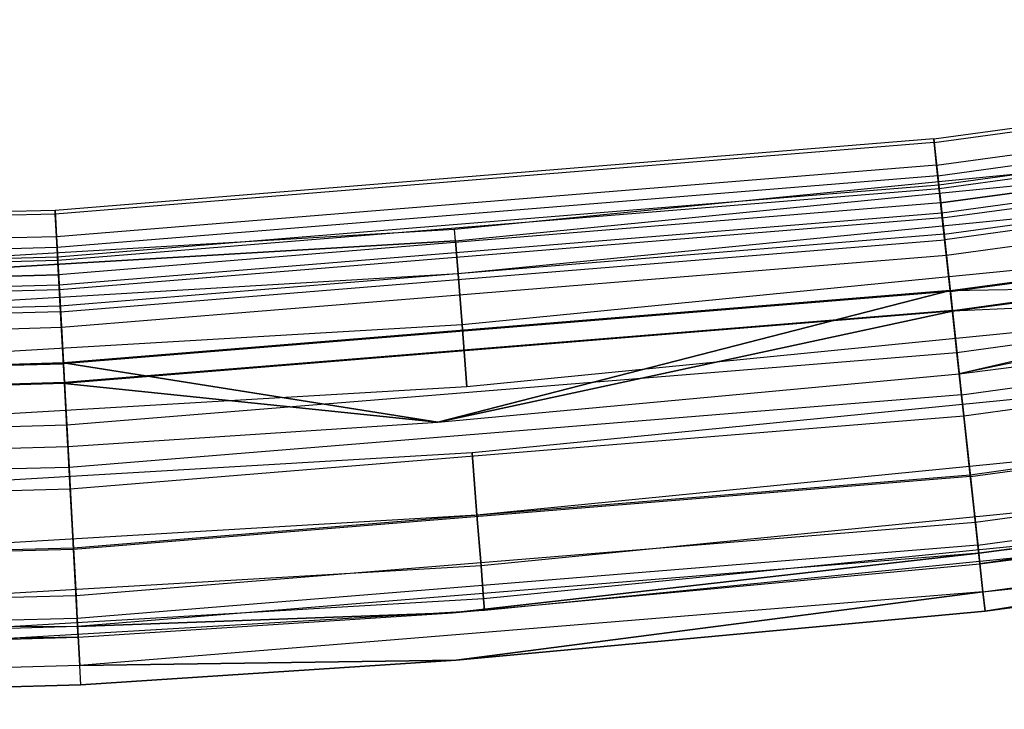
# Model space of a CAD drawing. Extents: x -175 to 175, y -175 to 175.
# Tile 63 of 130: x 8.86 to 19.18, y -175.5 to -168.28. Entities that reach past the tile are written whole.
import ezdxf

# ---------------------------------------------------------------- set-up
doc = ezdxf.new("R2010")
doc.units = 0
doc.header["$LTSCALE"] = 25.4
doc.layers.get('0').update_dxf_attribs({"linetype": 'CONTINUOUS'})

# ---------------------------------------------------------------- blocks, each defined once
blk = doc.blocks.new('SANTANA_PODLOGOWA_STL')
at = {"color": 0}
for p, q in [((18.437, -169.523, 247.838), (27.588, -168.277, 247.838)), ((18.437, -169.523, 247.838), (27.588, -168.277, 247.838)), ((18.437, -169.523, 1043.162), (27.588, -168.277, 1043.162)), ((18.437, -169.523, 1043.162), (27.588, -168.277, 1043.162)), ((18.441, -169.562, 246.947), (27.594, -168.315, 246.947)), ((18.441, -169.562, 246.947), (27.594, -168.315, 246.947)), ((18.441, -169.562, 1044.053), (27.594, -168.315, 1044.053)), ((18.441, -169.562, 1044.053), (27.594, -168.315, 1044.053)), ((18.467, -169.798, 248.686), (27.632, -168.549, 248.686)), ((18.467, -169.798, 248.686), (27.632, -168.549, 248.686)), ((18.467, -169.798, 1042.314), (27.632, -168.549, 1042.314)), ((18.467, -169.798, 1042.314), (27.632, -168.549, 1042.314)), ((18.479, -169.91, 246.126), (27.65, -168.66, 246.126)), ((18.479, -169.91, 246.126), (27.65, -168.66, 246.126)), ((18.479, -169.91, 1044.874), (27.65, -168.66, 1044.874)), ((18.479, -169.91, 1044.874), (27.65, -168.66, 1044.874)), ((27.667, -168.76, 247.276), (18.49, -170.01, 247.276)), ((27.667, -168.76, 247.276), (18.49, -170.01, 247.276)), ((27.667, -168.76, 1043.724), (18.49, -170.01, 1043.724)), ((27.667, -168.76, 1043.724), (18.49, -170.01, 1043.724)), ((27.673, -168.797, 247.945), (18.494, -170.047, 247.945)), ((27.673, -168.797, 247.945), (18.494, -170.047, 247.945)), ((27.673, -168.797, 1043.055), (18.494, -170.047, 1043.055)), ((27.673, -168.797, 1043.055), (18.494, -170.047, 1043.055)), ((18.51, -170.194, 246.632), (27.697, -168.943, 246.632)), ((18.51, -170.194, 246.632), (27.697, -168.943, 246.632)), ((27.697, -168.943, 1044.368), (18.51, -170.194, 1044.368)), ((27.697, -168.943, 1044.368), (18.51, -170.194, 1044.368)), ((27.714, -169.05, 248.564), (18.521, -170.302, 248.564)), ((27.714, -169.05, 248.564), (18.521, -170.302, 248.564)), ((27.714, -169.05, 1042.436), (18.521, -170.302, 1042.436)), ((27.714, -169.05, 1042.436), (18.521, -170.302, 1042.436)), ((18.527, -170.352, 249.383), (27.722, -169.099, 249.383)), ((18.527, -170.352, 249.383), (27.722, -169.099, 249.383)), ((18.527, -170.352, 1041.616), (27.722, -169.099, 1041.616)), ((18.527, -170.352, 1041.616), (27.722, -169.099, 1041.616)), ((18.545, -170.521, 245.48), (27.75, -169.267, 245.48)), ((18.545, -170.521, 245.48), (27.75, -169.267, 245.48)), ((18.545, -170.521, 1045.52), (27.75, -169.267, 1045.52)), ((18.545, -170.521, 1045.52), (27.75, -169.267, 1045.52)), ((27.759, -169.325, 246.086), (18.552, -170.58, 246.086)), ((27.759, -169.325, 246.086), (18.552, -170.58, 246.086)), ((27.759, -169.325, 1044.914), (18.552, -170.58, 1044.914)), ((27.759, -169.325, 1044.914), (18.552, -170.58, 1044.914)), ((18.437, -169.523, 247.838), (9.232, -170.273, 247.838)), ((18.437, -169.523, 247.838), (9.232, -170.273, 247.838)), ((18.437, -169.523, 1043.162), (9.232, -170.273, 1043.162)), ((18.437, -169.523, 1043.162), (9.232, -170.273, 1043.162)), ((18.441, -169.562, 246.947), (9.234, -170.312, 246.947)), ((18.441, -169.562, 246.947), (9.234, -170.312, 246.947)), ((18.441, -169.562, 1044.053), (9.234, -170.312, 1044.053)), ((18.441, -169.562, 1044.053), (9.234, -170.312, 1044.053)), ((18.467, -169.798, 248.686), (18.437, -169.523, 247.838)), ((18.437, -169.523, 247.838), (18.441, -169.562, 246.947)), ((18.437, -169.523, 247.838), (18.441, -169.562, 246.947)), ((18.467, -169.798, 248.686), (18.437, -169.523, 247.838)), ((18.441, -169.562, 1044.053), (18.437, -169.523, 1043.162)), ((18.437, -169.523, 1043.162), (18.467, -169.798, 1042.314)), ((18.437, -169.523, 1043.162), (18.467, -169.798, 1042.314)), ((18.441, -169.562, 1044.053), (18.437, -169.523, 1043.162)), ((18.441, -169.562, 246.947), (18.479, -169.91, 246.126)), ((18.441, -169.562, 246.947), (18.479, -169.91, 246.126)), ((18.479, -169.91, 1044.874), (18.441, -169.562, 1044.053)), ((18.479, -169.91, 1044.874), (18.441, -169.562, 1044.053)), ((27.787, -169.49, 249.064), (18.57, -170.746, 249.064)), ((27.787, -169.49, 249.064), (18.57, -170.746, 249.064)), ((27.787, -169.49, 1041.936), (18.57, -170.746, 1041.936)), ((27.787, -169.49, 1041.936), (18.57, -170.746, 1041.936)), ((18.467, -169.798, 248.686), (9.247, -170.549, 248.686)), ((18.467, -169.798, 248.686), (9.247, -170.549, 248.686)), ((18.467, -169.798, 1042.314), (9.247, -170.549, 1042.314)), ((18.467, -169.798, 1042.314), (9.247, -170.549, 1042.314)), ((20.099, -169.815, 1043.5), (13.417, -170.473, 1043.5)), ((20.099, -169.815, 1043.5), (13.417, -170.473, 1043.5)), ((20.099, -169.815, 247.5), (13.417, -170.473, 247.5)), ((20.099, -169.815, 247.5), (13.417, -170.473, 247.5)), ((18.527, -170.352, 249.383), (18.467, -169.798, 248.686)), ((18.527, -170.352, 249.383), (18.467, -169.798, 248.686)), ((18.467, -169.798, 1042.314), (18.527, -170.352, 1041.616)), ((18.467, -169.798, 1042.314), (18.527, -170.352, 1041.616)), ((18.61, -171.113, 249.841), (27.846, -169.855, 249.841)), ((18.61, -171.113, 249.841), (27.846, -169.855, 249.841)), ((18.61, -171.113, 1041.159), (27.846, -169.855, 1041.159)), ((18.61, -171.113, 1041.159), (27.846, -169.855, 1041.159)), ((27.848, -169.865, 245.698), (18.611, -171.123, 245.698)), ((27.848, -169.865, 245.698), (18.611, -171.123, 245.698)), ((18.611, -171.123, 1045.302), (27.848, -169.865, 1045.302)), ((18.611, -171.123, 1045.302), (27.848, -169.865, 1045.302)), ((27.846, -169.855, 249.841), (18.705, -171.986, 250)), ((27.846, -169.855, 249.841), (18.705, -171.986, 250)), ((18.479, -169.91, 246.126), (9.253, -170.661, 246.126)), ((18.479, -169.91, 246.126), (9.253, -170.661, 246.126)), ((18.479, -169.91, 1044.874), (9.253, -170.661, 1044.874)), ((18.479, -169.91, 1044.874), (9.253, -170.661, 1044.874)), ((13.426, -170.593, 1044.184), (20.113, -169.934, 1044.184)), ((13.426, -170.593, 1044.184), (20.113, -169.934, 1044.184)), ((13.426, -170.593, 1042.816), (20.113, -169.934, 1042.816)), ((13.426, -170.593, 1042.816), (20.113, -169.934, 1042.816)), ((13.426, -170.593, 248.184), (20.113, -169.934, 248.184)), ((13.426, -170.593, 248.184), (20.113, -169.934, 248.184)), ((13.426, -170.593, 246.816), (20.113, -169.934, 246.816)), ((13.426, -170.593, 246.816), (20.113, -169.934, 246.816)), ((18.479, -169.91, 246.126), (18.545, -170.521, 245.48)), ((18.479, -169.91, 246.126), (18.545, -170.521, 245.48)), ((18.545, -170.521, 1045.52), (18.479, -169.91, 1044.874)), ((18.545, -170.521, 1045.52), (18.479, -169.91, 1044.874)), ((18.49, -170.01, 247.276), (9.258, -170.762, 247.276)), ((18.49, -170.01, 247.276), (9.258, -170.762, 247.276)), ((18.49, -170.01, 1043.724), (9.258, -170.762, 1043.724)), ((18.49, -170.01, 1043.724), (9.258, -170.762, 1043.724)), ((18.494, -170.047, 247.945), (9.26, -170.799, 247.945)), ((18.494, -170.047, 247.945), (9.26, -170.799, 247.945)), ((18.494, -170.047, 1043.055), (9.26, -170.799, 1043.055)), ((18.494, -170.047, 1043.055), (9.26, -170.799, 1043.055)), ((18.51, -170.194, 246.632), (18.49, -170.01, 247.276)), ((18.51, -170.194, 246.632), (18.49, -170.01, 247.276)), ((18.49, -170.01, 247.276), (18.494, -170.047, 247.945)), ((18.49, -170.01, 247.276), (18.494, -170.047, 247.945)), ((18.494, -170.047, 1043.055), (18.49, -170.01, 1043.724)), ((18.49, -170.01, 1043.724), (18.51, -170.194, 1044.368)), ((18.49, -170.01, 1043.724), (18.51, -170.194, 1044.368)), ((18.494, -170.047, 1043.055), (18.49, -170.01, 1043.724)), ((18.494, -170.047, 247.945), (18.521, -170.302, 248.564)), ((18.494, -170.047, 247.945), (18.521, -170.302, 248.564)), ((18.521, -170.302, 1042.436), (18.494, -170.047, 1043.055)), ((18.521, -170.302, 1042.436), (18.494, -170.047, 1043.055)), ((18.632, -171.32, 245.091), (27.88, -170.06, 245.091)), ((18.632, -171.32, 245.091), (27.88, -170.06, 245.091)), ((18.632, -171.32, 1045.909), (27.88, -170.06, 1045.909)), ((18.632, -171.32, 1045.909), (27.88, -170.06, 1045.909)), ((27.881, -170.069, 249.388), (18.633, -171.329, 249.388)), ((27.881, -170.069, 249.388), (18.633, -171.329, 249.388)), ((18.633, -171.329, 1041.612), (27.881, -170.069, 1041.612)), ((18.633, -171.329, 1041.612), (27.881, -170.069, 1041.612)), ((27.881, -170.069, 1041.612), (18.705, -171.986, 1041.5)), ((27.881, -170.069, 1041.612), (18.705, -171.986, 1041.5)), ((18.51, -170.194, 246.632), (9.268, -170.947, 246.632)), ((18.51, -170.194, 246.632), (9.268, -170.947, 246.632)), ((18.51, -170.194, 1044.368), (9.268, -170.947, 1044.368)), ((18.51, -170.194, 1044.368), (9.268, -170.947, 1044.368)), ((18.51, -170.194, 246.632), (18.552, -170.58, 246.086)), ((18.51, -170.194, 246.632), (18.552, -170.58, 246.086)), ((18.51, -170.194, 1044.368), (18.552, -170.58, 1044.914)), ((18.51, -170.194, 1044.368), (18.552, -170.58, 1044.914)), ((9.232, -170.273, 247.838), (0, -170.523, 247.838)), ((9.232, -170.273, 247.838), (0, -170.523, 247.838)), ((9.232, -170.273, 1043.162), (0, -170.523, 1043.162)), ((9.232, -170.273, 1043.162), (0, -170.523, 1043.162)), ((9.247, -170.549, 248.686), (9.232, -170.273, 247.838)), ((9.232, -170.273, 247.838), (9.234, -170.312, 246.947)), ((9.247, -170.549, 248.686), (9.232, -170.273, 247.838)), ((9.232, -170.273, 247.838), (9.234, -170.312, 246.947)), ((9.234, -170.312, 1044.053), (9.232, -170.273, 1043.162)), ((9.232, -170.273, 1043.162), (9.247, -170.549, 1042.314)), ((9.234, -170.312, 1044.053), (9.232, -170.273, 1043.162)), ((9.232, -170.273, 1043.162), (9.247, -170.549, 1042.314)), ((18.521, -170.302, 248.564), (9.274, -171.055, 248.564)), ((18.521, -170.302, 248.564), (9.274, -171.055, 248.564)), ((18.521, -170.302, 1042.436), (9.274, -171.055, 1042.436)), ((18.521, -170.302, 1042.436), (9.274, -171.055, 1042.436)), ((20.154, -170.279, 1044.786), (13.453, -170.939, 1044.786)), ((20.154, -170.279, 1042.214), (13.453, -170.939, 1042.214)), ((20.154, -170.279, 1042.214), (13.453, -170.939, 1042.214)), ((20.154, -170.279, 1044.786), (13.453, -170.939, 1044.786)), ((20.154, -170.279, 248.786), (13.453, -170.939, 248.786)), ((20.154, -170.279, 246.214), (13.453, -170.939, 246.214)), ((20.154, -170.279, 246.214), (13.453, -170.939, 246.214)), ((20.154, -170.279, 248.786), (13.453, -170.939, 248.786)), ((18.521, -170.302, 248.564), (18.57, -170.746, 249.064)), ((18.521, -170.302, 248.564), (18.57, -170.746, 249.064)), ((18.57, -170.746, 1041.936), (18.521, -170.302, 1042.436)), ((18.57, -170.746, 1041.936), (18.521, -170.302, 1042.436)), ((9.234, -170.312, 246.947), (0, -170.562, 246.947)), ((9.234, -170.312, 246.947), (0, -170.562, 246.947)), ((9.234, -170.312, 1044.053), (0, -170.562, 1044.053)), ((9.234, -170.312, 1044.053), (0, -170.562, 1044.053)), ((9.234, -170.312, 246.947), (9.253, -170.661, 246.126)), ((9.234, -170.312, 246.947), (9.253, -170.661, 246.126)), ((9.253, -170.661, 1044.874), (9.234, -170.312, 1044.053)), ((9.253, -170.661, 1044.874), (9.234, -170.312, 1044.053)), ((18.527, -170.352, 249.383), (9.277, -171.105, 249.383)), ((18.527, -170.352, 249.383), (9.277, -171.105, 249.383)), ((18.527, -170.352, 1041.616), (9.277, -171.105, 1041.616)), ((18.527, -170.352, 1041.616), (9.277, -171.105, 1041.616)), ((18.61, -171.113, 249.841), (18.527, -170.352, 249.383)), ((18.61, -171.113, 249.841), (18.527, -170.352, 249.383)), ((18.527, -170.352, 1041.616), (18.61, -171.113, 1041.159)), ((18.527, -170.352, 1041.616), (18.61, -171.113, 1041.159)), ((13.417, -170.473, 1043.5), (6.713, -170.868, 1043.5)), ((13.417, -170.473, 1043.5), (6.713, -170.868, 1043.5)), ((13.417, -170.473, 247.5), (6.713, -170.868, 247.5)), ((13.417, -170.473, 247.5), (6.713, -170.868, 247.5)), ((13.426, -170.593, 1044.184), (13.417, -170.473, 1043.5)), ((13.426, -170.593, 1044.184), (13.417, -170.473, 1043.5)), ((13.426, -170.593, 1042.816), (13.417, -170.473, 1043.5)), ((13.426, -170.593, 1042.816), (13.417, -170.473, 1043.5)), ((13.426, -170.593, 248.184), (13.417, -170.473, 247.5)), ((13.426, -170.593, 248.184), (13.417, -170.473, 247.5)), ((13.426, -170.593, 246.816), (13.417, -170.473, 247.5)), ((13.426, -170.593, 246.816), (13.417, -170.473, 247.5)), ((27.952, -170.5, 245.513), (18.68, -171.763, 245.513)), ((27.952, -170.5, 245.513), (18.68, -171.763, 245.513)), ((27.952, -170.5, 1045.487), (18.68, -171.763, 1045.487)), ((27.952, -170.5, 1045.487), (18.68, -171.763, 1045.487)), ((9.247, -170.549, 248.686), (0, -170.799, 248.686)), ((9.247, -170.549, 248.686), (0, -170.799, 248.686)), ((9.247, -170.549, 1042.314), (0, -170.799, 1042.314)), ((9.247, -170.549, 1042.314), (0, -170.799, 1042.314)), ((13.426, -170.593, 1044.184), (6.718, -170.989, 1044.184)), ((6.718, -170.989, 1042.816), (13.426, -170.593, 1042.816)), ((13.426, -170.593, 1044.184), (6.718, -170.989, 1044.184)), ((6.718, -170.989, 1042.816), (13.426, -170.593, 1042.816)), ((13.426, -170.593, 248.184), (6.718, -170.989, 248.184)), ((6.718, -170.989, 246.816), (13.426, -170.593, 246.816)), ((13.426, -170.593, 248.184), (6.718, -170.989, 248.184)), ((6.718, -170.989, 246.816), (13.426, -170.593, 246.816)), ((9.277, -171.105, 249.383), (9.247, -170.549, 248.686)), ((9.277, -171.105, 249.383), (9.247, -170.549, 248.686)), ((9.247, -170.549, 1042.314), (9.277, -171.105, 1041.616)), ((9.247, -170.549, 1042.314), (9.277, -171.105, 1041.616)), ((18.545, -170.521, 245.48), (9.286, -171.275, 245.48)), ((18.545, -170.521, 245.48), (9.286, -171.275, 245.48)), ((18.545, -170.521, 1045.52), (9.286, -171.275, 1045.52)), ((18.545, -170.521, 1045.52), (9.286, -171.275, 1045.52)), ((9.289, -171.334, 246.086), (18.552, -170.58, 246.086)), ((9.289, -171.334, 246.086), (18.552, -170.58, 246.086)), ((9.289, -171.334, 1044.914), (18.552, -170.58, 1044.914)), ((9.289, -171.334, 1044.914), (18.552, -170.58, 1044.914)), ((13.426, -170.593, 1044.184), (13.453, -170.939, 1044.786)), ((13.453, -170.939, 1042.214), (13.426, -170.593, 1042.816)), ((13.453, -170.939, 1042.214), (13.426, -170.593, 1042.816)), ((13.426, -170.593, 1044.184), (13.453, -170.939, 1044.786)), ((13.426, -170.593, 248.184), (13.453, -170.939, 248.786)), ((13.453, -170.939, 246.214), (13.426, -170.593, 246.816)), ((13.453, -170.939, 246.214), (13.426, -170.593, 246.816)), ((13.426, -170.593, 248.184), (13.453, -170.939, 248.786)), ((18.545, -170.521, 245.48), (18.632, -171.32, 245.091)), ((18.545, -170.521, 245.48), (18.632, -171.32, 245.091)), ((18.632, -171.32, 1045.909), (18.545, -170.521, 1045.52)), ((18.632, -171.32, 1045.909), (18.545, -170.521, 1045.52)), ((18.611, -171.123, 245.698), (18.552, -170.58, 246.086)), ((18.611, -171.123, 245.698), (18.552, -170.58, 246.086)), ((18.611, -171.123, 1045.302), (18.552, -170.58, 1044.914)), ((18.611, -171.123, 1045.302), (18.552, -170.58, 1044.914)), ((9.253, -170.661, 246.126), (0, -170.911, 246.126)), ((9.253, -170.661, 246.126), (0, -170.911, 246.126)), ((9.253, -170.661, 1044.874), (0, -170.911, 1044.874)), ((9.253, -170.661, 1044.874), (0, -170.911, 1044.874)), ((9.253, -170.661, 246.126), (9.286, -171.275, 245.48)), ((9.253, -170.661, 246.126), (9.286, -171.275, 245.48)), ((9.286, -171.275, 1045.52), (9.253, -170.661, 1044.874)), ((9.286, -171.275, 1045.52), (9.253, -170.661, 1044.874)), ((9.258, -170.762, 247.276), (0, -171.013, 247.276)), ((9.258, -170.762, 247.276), (0, -171.013, 247.276)), ((9.258, -170.762, 1043.724), (0, -171.013, 1043.724)), ((9.258, -170.762, 1043.724), (0, -171.013, 1043.724)), ((9.26, -170.799, 247.945), (0, -171.05, 247.945)), ((9.26, -170.799, 247.945), (0, -171.05, 247.945)), ((9.26, -170.799, 1043.055), (0, -171.05, 1043.055)), ((9.26, -170.799, 1043.055), (0, -171.05, 1043.055)), ((9.258, -170.762, 247.276), (9.26, -170.799, 247.945)), ((9.268, -170.947, 246.632), (9.258, -170.762, 247.276)), ((9.268, -170.947, 246.632), (9.258, -170.762, 247.276)), ((9.258, -170.762, 247.276), (9.26, -170.799, 247.945)), ((9.26, -170.799, 1043.055), (9.258, -170.762, 1043.724)), ((9.26, -170.799, 1043.055), (9.258, -170.762, 1043.724)), ((9.258, -170.762, 1043.724), (9.268, -170.947, 1044.368)), ((9.258, -170.762, 1043.724), (9.268, -170.947, 1044.368)), ((9.26, -170.799, 247.945), (9.274, -171.055, 248.564)), ((9.26, -170.799, 247.945), (9.274, -171.055, 248.564)), ((9.274, -171.055, 1042.436), (9.26, -170.799, 1043.055)), ((9.274, -171.055, 1042.436), (9.26, -170.799, 1043.055)), ((18.57, -170.746, 249.064), (9.299, -171.501, 249.064)), ((18.57, -170.746, 249.064), (9.299, -171.501, 249.064)), ((18.57, -170.746, 1041.936), (9.299, -171.501, 1041.936)), ((18.57, -170.746, 1041.936), (9.299, -171.501, 1041.936)), ((20.216, -170.808, 1041.768), (13.495, -171.47, 1041.768)), ((20.216, -170.808, 1045.232), (13.495, -171.47, 1045.232)), ((20.216, -170.808, 1045.232), (13.495, -171.47, 1045.232)), ((20.216, -170.808, 1041.768), (13.495, -171.47, 1041.768)), ((20.216, -170.808, 245.768), (13.495, -171.47, 245.768)), ((20.216, -170.808, 249.232), (13.495, -171.47, 249.232)), ((20.216, -170.808, 249.232), (13.495, -171.47, 249.232)), ((20.216, -170.808, 245.768), (13.495, -171.47, 245.768)), ((18.57, -170.746, 249.064), (18.633, -171.329, 249.388)), ((18.57, -170.746, 249.064), (18.633, -171.329, 249.388)), ((18.633, -171.329, 1041.612), (18.57, -170.746, 1041.936)), ((18.633, -171.329, 1041.612), (18.57, -170.746, 1041.936)), ((9.268, -170.947, 246.632), (0, -171.198, 246.632)), ((9.268, -170.947, 246.632), (0, -171.198, 246.632)), ((0, -171.198, 1044.368), (9.268, -170.947, 1044.368)), ((0, -171.198, 1044.368), (9.268, -170.947, 1044.368)), ((13.453, -170.939, 1042.214), (6.732, -171.336, 1042.214)), ((13.453, -170.939, 1042.214), (6.732, -171.336, 1042.214)), ((13.453, -170.939, 1044.786), (6.732, -171.336, 1044.786)), ((13.453, -170.939, 1044.786), (6.732, -171.336, 1044.786)), ((13.453, -170.939, 246.214), (6.732, -171.336, 246.214)), ((13.453, -170.939, 246.214), (6.732, -171.336, 246.214)), ((13.453, -170.939, 248.786), (6.732, -171.336, 248.786)), ((13.453, -170.939, 248.786), (6.732, -171.336, 248.786)), ((9.289, -171.334, 246.086), (9.268, -170.947, 246.632)), ((9.289, -171.334, 246.086), (9.268, -170.947, 246.632)), ((9.289, -171.334, 1044.914), (9.268, -170.947, 1044.368)), ((9.289, -171.334, 1044.914), (9.268, -170.947, 1044.368)), ((13.495, -171.47, 1041.768), (13.453, -170.939, 1042.214)), ((13.495, -171.47, 1041.768), (13.453, -170.939, 1042.214)), ((13.453, -170.939, 1044.786), (13.495, -171.47, 1045.232)), ((13.453, -170.939, 1044.786), (13.495, -171.47, 1045.232)), ((13.495, -171.47, 245.768), (13.453, -170.939, 246.214)), ((13.495, -171.47, 245.768), (13.453, -170.939, 246.214)), ((13.453, -170.939, 248.786), (13.495, -171.47, 249.232)), ((13.453, -170.939, 248.786), (13.495, -171.47, 249.232)), ((18.61, -171.113, 1041.159), (26.408, -170.973, 1041)), ((18.61, -171.113, 1041.159), (26.408, -170.973, 1041)), ((26.408, -170.973, 249.5), (18.633, -171.329, 249.388)), ((26.408, -170.973, 249.5), (18.633, -171.329, 249.388)), ((18.705, -171.986, 250), (26.408, -170.973, 250)), ((18.705, -171.986, 250), (26.408, -170.973, 250)), ((18.705, -171.986, 249.5), (26.408, -170.973, 249.5)), ((18.705, -171.986, 249.5), (26.408, -170.973, 249.5)), ((18.705, -171.986, 1041.5), (26.408, -170.973, 1041.5)), ((18.705, -171.986, 1041.5), (26.408, -170.973, 1041.5)), ((18.705, -171.986, 1041), (26.408, -170.973, 1041)), ((18.705, -171.986, 1041), (26.408, -170.973, 1041)), ((18.728, -172.203, 245.01), (28.024, -170.936, 245.01)), ((18.728, -172.203, 245.01), (28.024, -170.936, 245.01)), ((18.728, -172.203, 1045.99), (28.024, -170.936, 1045.99)), ((18.728, -172.203, 1045.99), (28.024, -170.936, 1045.99)), ((9.274, -171.055, 248.564), (0, -171.307, 248.564)), ((9.274, -171.055, 248.564), (0, -171.307, 248.564)), ((9.274, -171.055, 1042.436), (0, -171.307, 1042.436)), ((9.274, -171.055, 1042.436), (0, -171.307, 1042.436)), ((9.277, -171.105, 249.383), (0, -171.356, 249.383)), ((9.277, -171.105, 249.383), (0, -171.356, 249.383)), ((9.277, -171.105, 1041.616), (0, -171.356, 1041.616)), ((9.277, -171.105, 1041.616), (0, -171.356, 1041.616)), ((9.274, -171.055, 248.564), (9.299, -171.501, 249.064)), ((9.274, -171.055, 248.564), (9.299, -171.501, 249.064)), ((9.299, -171.501, 1041.936), (9.274, -171.055, 1042.436)), ((9.299, -171.501, 1041.936), (9.274, -171.055, 1042.436)), ((9.319, -171.87, 249.841), (9.277, -171.105, 249.383)), ((9.319, -171.87, 249.841), (9.277, -171.105, 249.383)), ((9.277, -171.105, 1041.616), (9.319, -171.87, 1041.159)), ((9.277, -171.105, 1041.616), (9.319, -171.87, 1041.159)), ((18.61, -171.113, 249.841), (9.319, -171.87, 249.841)), ((18.61, -171.113, 249.841), (9.319, -171.87, 249.841)), ((18.61, -171.113, 1041.159), (9.319, -171.87, 1041.159)), ((18.61, -171.113, 1041.159), (9.319, -171.87, 1041.159)), ((18.611, -171.123, 245.698), (9.319, -171.88, 245.698)), ((18.611, -171.123, 245.698), (9.319, -171.88, 245.698)), ((18.611, -171.123, 1045.302), (9.319, -171.88, 1045.302)), ((18.611, -171.123, 1045.302), (9.319, -171.88, 1045.302)), ((13.243, -172.492, 250), (18.61, -171.113, 249.841)), ((13.243, -172.492, 250), (18.61, -171.113, 249.841)), ((18.61, -171.113, 1041.159), (13.243, -172.492, 1041)), ((18.61, -171.113, 1041.159), (13.243, -172.492, 1041)), ((18.61, -171.113, 249.841), (18.705, -171.986, 250)), ((18.61, -171.113, 249.841), (18.705, -171.986, 250)), ((18.705, -171.986, 1041), (18.61, -171.113, 1041.159)), ((18.705, -171.986, 1041), (18.61, -171.113, 1041.159)), ((18.68, -171.763, 245.513), (18.611, -171.123, 245.698)), ((18.68, -171.763, 245.513), (18.611, -171.123, 245.698)), ((18.611, -171.123, 1045.302), (18.68, -171.763, 1045.487)), ((18.611, -171.123, 1045.302), (18.68, -171.763, 1045.487)), ((28.06, -171.16, 245.55), (18.753, -172.428, 245.55)), ((28.06, -171.16, 245.55), (18.753, -172.428, 245.55)), ((28.06, -171.16, 1045.45), (18.753, -172.428, 1045.45)), ((28.06, -171.16, 1045.45), (18.753, -172.428, 1045.45)), ((9.286, -171.275, 245.48), (0, -171.527, 245.48)), ((9.286, -171.275, 245.48), (0, -171.527, 245.48)), ((9.286, -171.275, 1045.52), (0, -171.527, 1045.52)), ((9.286, -171.275, 1045.52), (0, -171.527, 1045.52)), ((9.289, -171.334, 246.086), (0, -171.586, 246.086)), ((9.289, -171.334, 246.086), (0, -171.586, 246.086)), ((9.289, -171.334, 1044.914), (0, -171.586, 1044.914)), ((9.289, -171.334, 1044.914), (0, -171.586, 1044.914)), ((9.286, -171.275, 245.48), (9.33, -172.077, 245.091)), ((9.286, -171.275, 245.48), (9.33, -172.077, 245.091)), ((9.33, -172.077, 1045.909), (9.286, -171.275, 1045.52)), ((9.33, -172.077, 1045.909), (9.286, -171.275, 1045.52)), ((9.289, -171.334, 246.086), (9.319, -171.88, 245.698)), ((9.289, -171.334, 246.086), (9.319, -171.88, 245.698)), ((9.289, -171.334, 1044.914), (9.319, -171.88, 1045.302)), ((9.289, -171.334, 1044.914), (9.319, -171.88, 1045.302)), ((18.632, -171.32, 245.091), (9.33, -172.077, 245.091)), ((18.632, -171.32, 245.091), (9.33, -172.077, 245.091)), ((18.632, -171.32, 1045.909), (9.33, -172.077, 1045.909)), ((18.632, -171.32, 1045.909), (9.33, -172.077, 1045.909)), ((18.633, -171.329, 249.388), (9.33, -172.087, 249.388)), ((18.633, -171.329, 249.388), (9.33, -172.087, 249.388)), ((18.633, -171.329, 1041.612), (9.33, -172.087, 1041.612)), ((18.633, -171.329, 1041.612), (9.33, -172.087, 1041.612)), ((18.633, -171.329, 249.388), (13.243, -172.492, 249.5)), ((18.633, -171.329, 249.388), (13.243, -172.492, 249.5)), ((13.243, -172.492, 1041.5), (18.633, -171.329, 1041.612)), ((13.243, -172.492, 1041.5), (18.633, -171.329, 1041.612)), ((18.632, -171.32, 245.091), (18.728, -172.203, 245.01)), ((18.632, -171.32, 245.091), (18.728, -172.203, 245.01)), ((18.728, -172.203, 1045.99), (18.632, -171.32, 1045.909)), ((18.728, -172.203, 1045.99), (18.632, -171.32, 1045.909)), ((18.705, -171.986, 249.5), (18.633, -171.329, 249.388)), ((18.705, -171.986, 249.5), (18.633, -171.329, 249.388)), ((18.633, -171.329, 1041.612), (18.705, -171.986, 1041.5)), ((18.633, -171.329, 1041.612), (18.705, -171.986, 1041.5)), ((9.299, -171.501, 249.064), (0, -171.753, 249.064)), ((9.299, -171.501, 249.064), (0, -171.753, 249.064)), ((9.299, -171.501, 1041.936), (0, -171.753, 1041.936)), ((9.299, -171.501, 1041.936), (0, -171.753, 1041.936)), ((13.495, -171.47, 1041.768), (6.753, -171.867, 1041.768)), ((13.495, -171.47, 1041.768), (6.753, -171.867, 1041.768)), ((13.495, -171.47, 1045.232), (6.753, -171.867, 1045.232)), ((13.495, -171.47, 1045.232), (6.753, -171.867, 1045.232)), ((13.495, -171.47, 245.768), (6.753, -171.867, 245.768)), ((13.495, -171.47, 245.768), (6.753, -171.867, 245.768)), ((13.495, -171.47, 249.232), (6.753, -171.867, 249.232)), ((13.495, -171.47, 249.232), (6.753, -171.867, 249.232)), ((9.299, -171.501, 249.064), (9.33, -172.087, 249.388)), ((9.299, -171.501, 249.064), (9.33, -172.087, 249.388)), ((9.33, -172.087, 1041.612), (9.299, -171.501, 1041.936)), ((9.33, -172.087, 1041.612), (9.299, -171.501, 1041.936)), ((13.546, -172.12, 1041.53), (13.495, -171.47, 1041.768)), ((13.495, -171.47, 1045.232), (13.546, -172.12, 1045.47)), ((13.495, -171.47, 1045.232), (13.546, -172.12, 1045.47)), ((13.546, -172.12, 1041.53), (13.495, -171.47, 1041.768)), ((13.546, -172.12, 245.53), (13.495, -171.47, 245.768)), ((13.495, -171.47, 249.232), (13.546, -172.12, 249.47)), ((13.495, -171.47, 249.232), (13.546, -172.12, 249.47)), ((13.546, -172.12, 245.53), (13.495, -171.47, 245.768)), ((20.293, -171.456, 1045.47), (13.546, -172.12, 1045.47)), ((20.293, -171.456, 1041.53), (13.546, -172.12, 1041.53)), ((20.293, -171.456, 1045.47), (13.546, -172.12, 1045.47)), ((20.293, -171.456, 1041.53), (13.546, -172.12, 1041.53)), ((20.293, -171.456, 249.47), (13.546, -172.12, 249.47)), ((20.293, -171.456, 245.53), (13.546, -172.12, 245.53)), ((20.293, -171.456, 249.47), (13.546, -172.12, 249.47)), ((20.293, -171.456, 245.53), (13.546, -172.12, 245.53)), ((18.68, -171.763, 245.513), (9.354, -172.523, 245.513)), ((18.68, -171.763, 245.513), (9.354, -172.523, 245.513)), ((18.68, -171.763, 1045.487), (9.354, -172.523, 1045.487)), ((18.68, -171.763, 1045.487), (9.354, -172.523, 1045.487)), ((18.753, -172.428, 245.55), (18.68, -171.763, 245.513)), ((18.753, -172.428, 245.55), (18.68, -171.763, 245.513)), ((18.68, -171.763, 1045.487), (18.753, -172.428, 1045.45)), ((18.68, -171.763, 1045.487), (18.753, -172.428, 1045.45)), ((28.16, -171.771, 245.807), (18.82, -173.044, 245.807)), ((28.16, -171.771, 245.807), (18.82, -173.044, 245.807)), ((28.16, -171.771, 1045.193), (18.82, -173.044, 1045.193)), ((28.16, -171.771, 1045.193), (18.82, -173.044, 1045.193)), ((18.821, -173.058, 245.245), (28.163, -171.786, 245.245)), ((18.821, -173.058, 245.245), (28.163, -171.786, 245.245)), ((18.821, -173.058, 1045.755), (28.163, -171.786, 1045.755)), ((18.821, -173.058, 1045.755), (28.163, -171.786, 1045.755)), ((9.319, -171.87, 249.841), (0, -172.122, 249.841)), ((9.319, -171.87, 249.841), (0, -172.122, 249.841)), ((9.319, -171.87, 1041.159), (0, -172.122, 1041.159)), ((9.319, -171.87, 1041.159), (0, -172.122, 1041.159)), ((0, -172.132, 245.698), (9.319, -171.88, 245.698)), ((0, -172.132, 245.698), (9.319, -171.88, 245.698)), ((9.319, -171.88, 1045.302), (0, -172.132, 1045.302)), ((9.319, -171.88, 1045.302), (0, -172.132, 1045.302)), ((9.366, -172.746, 250), (9.319, -171.87, 249.841)), ((13.243, -172.492, 250), (9.319, -171.87, 249.841)), ((9.366, -172.746, 250), (9.319, -171.87, 249.841)), ((13.243, -172.492, 250), (9.319, -171.87, 249.841)), ((9.366, -172.746, 1041), (9.319, -171.87, 1041.159)), ((9.319, -171.87, 1041.159), (13.243, -172.492, 1041)), ((9.366, -172.746, 1041), (9.319, -171.87, 1041.159)), ((9.319, -171.87, 1041.159), (13.243, -172.492, 1041)), ((9.354, -172.523, 245.513), (9.319, -171.88, 245.698)), ((9.354, -172.523, 245.513), (9.319, -171.88, 245.698)), ((9.319, -171.88, 1045.302), (9.354, -172.523, 1045.487)), ((9.319, -171.88, 1045.302), (9.354, -172.523, 1045.487)), ((13.243, -172.492, 250), (18.705, -171.986, 250)), ((13.243, -172.492, 250), (18.705, -171.986, 250)), ((13.243, -172.492, 249.5), (18.705, -171.986, 249.5)), ((13.243, -172.492, 249.5), (18.705, -171.986, 249.5)), ((13.243, -172.492, 1041.5), (18.705, -171.986, 1041.5)), ((13.243, -172.492, 1041.5), (18.705, -171.986, 1041.5)), ((13.243, -172.492, 1041), (18.705, -171.986, 1041)), ((13.243, -172.492, 1041), (18.705, -171.986, 1041)), ((18.705, -171.986, 250), (18.705, -171.986, 249.5)), ((18.705, -171.986, 250), (18.705, -171.986, 249.5)), ((18.705, -171.986, 1041.5), (18.705, -171.986, 1041)), ((18.705, -171.986, 1041.5), (18.705, -171.986, 1041)), ((9.33, -172.077, 245.091), (0, -172.33, 245.091)), ((9.33, -172.077, 245.091), (0, -172.33, 245.091)), ((9.33, -172.077, 1045.909), (0, -172.33, 1045.909)), ((9.33, -172.077, 1045.909), (0, -172.33, 1045.909)), ((9.33, -172.087, 249.388), (0, -172.339, 249.388)), ((9.33, -172.087, 249.388), (0, -172.339, 249.388)), ((9.33, -172.087, 1041.612), (0, -172.339, 1041.612)), ((9.33, -172.087, 1041.612), (0, -172.339, 1041.612)), ((13.546, -172.12, 1041.53), (6.778, -172.52, 1041.53)), ((13.546, -172.12, 1041.53), (6.778, -172.52, 1041.53)), ((13.546, -172.12, 1045.47), (6.778, -172.52, 1045.47)), ((13.546, -172.12, 1045.47), (6.778, -172.52, 1045.47)), ((13.546, -172.12, 245.53), (6.778, -172.52, 245.53)), ((13.546, -172.12, 245.53), (6.778, -172.52, 245.53)), ((13.546, -172.12, 249.47), (6.778, -172.52, 249.47)), ((13.546, -172.12, 249.47), (6.778, -172.52, 249.47)), ((9.33, -172.077, 245.091), (9.378, -172.964, 245.01)), ((9.33, -172.077, 245.091), (9.378, -172.964, 245.01)), ((9.378, -172.964, 1045.99), (9.33, -172.077, 1045.909)), ((9.378, -172.964, 1045.99), (9.33, -172.077, 1045.909)), ((9.33, -172.087, 249.388), (9.366, -172.746, 249.5)), ((9.33, -172.087, 249.388), (9.366, -172.746, 249.5)), ((9.33, -172.087, 249.388), (13.243, -172.492, 249.5)), ((9.33, -172.087, 249.388), (13.243, -172.492, 249.5)), ((9.366, -172.746, 1041.5), (9.33, -172.087, 1041.612)), ((13.243, -172.492, 1041.5), (9.33, -172.087, 1041.612)), ((9.366, -172.746, 1041.5), (9.33, -172.087, 1041.612)), ((13.243, -172.492, 1041.5), (9.33, -172.087, 1041.612)), ((20.375, -172.146, 1041.53), (13.601, -172.813, 1041.53)), ((20.375, -172.146, 1045.47), (13.601, -172.813, 1045.47)), ((20.375, -172.146, 1045.47), (13.601, -172.813, 1045.47)), ((20.375, -172.146, 1041.53), (13.601, -172.813, 1041.53)), ((20.375, -172.146, 245.53), (13.601, -172.813, 245.53)), ((20.375, -172.146, 249.47), (13.601, -172.813, 249.47)), ((20.375, -172.146, 249.47), (13.601, -172.813, 249.47)), ((20.375, -172.146, 245.53), (13.601, -172.813, 245.53)), ((18.728, -172.203, 245.01), (9.378, -172.964, 245.01)), ((18.728, -172.203, 245.01), (9.378, -172.964, 245.01)), ((18.728, -172.203, 1045.99), (9.378, -172.964, 1045.99)), ((18.728, -172.203, 1045.99), (9.378, -172.964, 1045.99)), ((18.728, -172.203, 245.01), (18.821, -173.058, 245.245)), ((18.728, -172.203, 245.01), (18.821, -173.058, 245.245)), ((18.821, -173.058, 1045.755), (18.728, -172.203, 1045.99)), ((18.821, -173.058, 1045.755), (18.728, -172.203, 1045.99)), ((28.241, -172.264, 246.253), (18.874, -173.54, 246.253)), ((28.241, -172.264, 246.253), (18.874, -173.54, 246.253)), ((28.241, -172.264, 1044.747), (18.874, -173.54, 1044.747)), ((28.241, -172.264, 1044.747), (18.874, -173.54, 1044.747)), ((18.753, -172.428, 245.55), (9.39, -173.191, 245.55)), ((18.753, -172.428, 245.55), (9.39, -173.191, 245.55)), ((18.753, -172.428, 1045.45), (9.39, -173.191, 1045.45)), ((18.753, -172.428, 1045.45), (9.39, -173.191, 1045.45)), ((18.82, -173.044, 245.807), (18.753, -172.428, 245.55)), ((18.82, -173.044, 245.807), (18.753, -172.428, 245.55)), ((18.753, -172.428, 1045.45), (18.82, -173.044, 1045.193)), ((18.753, -172.428, 1045.45), (18.82, -173.044, 1045.193)), ((9.354, -172.523, 245.513), (0, -172.776, 245.513)), ((9.354, -172.523, 245.513), (0, -172.776, 245.513)), ((9.354, -172.523, 1045.487), (0, -172.776, 1045.487)), ((9.354, -172.523, 1045.487), (0, -172.776, 1045.487)), ((9.39, -173.191, 245.55), (9.354, -172.523, 245.513)), ((9.39, -173.191, 245.55), (9.354, -172.523, 245.513)), ((9.354, -172.523, 1045.487), (9.39, -173.191, 1045.45)), ((9.354, -172.523, 1045.487), (9.39, -173.191, 1045.45)), ((9.366, -172.746, 250), (13.243, -172.492, 250)), ((9.366, -172.746, 250), (13.243, -172.492, 250)), ((9.366, -172.746, 249.5), (13.243, -172.492, 249.5)), ((9.366, -172.746, 249.5), (13.243, -172.492, 249.5)), ((9.366, -172.746, 1041.5), (13.243, -172.492, 1041.5)), ((9.366, -172.746, 1041.5), (13.243, -172.492, 1041.5)), ((9.366, -172.746, 1041), (13.243, -172.492, 1041)), ((9.366, -172.746, 1041), (13.243, -172.492, 1041)), ((13.243, -172.492, 250), (13.243, -172.492, 249.5)), ((13.243, -172.492, 250), (13.243, -172.492, 249.5)), ((13.243, -172.492, 1041.5), (13.243, -172.492, 1041)), ((13.243, -172.492, 1041.5), (13.243, -172.492, 1041)), ((18.899, -173.777, 245.767), (28.28, -172.499, 245.767)), ((18.899, -173.777, 245.767), (28.28, -172.499, 245.767)), ((18.899, -173.777, 1045.233), (28.28, -172.499, 1045.233)), ((18.899, -173.777, 1045.233), (28.28, -172.499, 1045.233)), ((18.909, -173.863, 246.839), (28.294, -172.584, 246.839)), ((18.909, -173.863, 246.839), (28.294, -172.584, 246.839)), ((28.294, -172.584, 1044.161), (18.909, -173.863, 1044.161)), ((28.294, -172.584, 1044.161), (18.909, -173.863, 1044.161)), ((28.294, -172.584, 246.839), (18.921, -173.974, 247.5)), ((28.294, -172.584, 246.839), (18.921, -173.974, 247.5)), ((0, -173, 250), (9.366, -172.746, 250)), ((0, -173, 250), (9.366, -172.746, 250)), ((0, -173, 249.5), (9.366, -172.746, 249.5)), ((0, -173, 249.5), (9.366, -172.746, 249.5)), ((0, -173, 1041.5), (9.366, -172.746, 1041.5)), ((0, -173, 1041.5), (9.366, -172.746, 1041.5)), ((0, -173, 1041), (9.366, -172.746, 1041)), ((0, -173, 1041), (9.366, -172.746, 1041)), ((9.366, -172.746, 250), (9.366, -172.746, 249.5)), ((9.366, -172.746, 250), (9.366, -172.746, 249.5)), ((9.366, -172.746, 1041.5), (9.366, -172.746, 1041)), ((9.366, -172.746, 1041.5), (9.366, -172.746, 1041)), ((13.601, -172.813, 1041.53), (6.806, -173.214, 1041.53)), ((13.601, -172.813, 1045.47), (6.806, -173.214, 1045.47)), ((13.601, -172.813, 1045.47), (6.806, -173.214, 1045.47)), ((13.601, -172.813, 1041.53), (6.806, -173.214, 1041.53)), ((13.601, -172.813, 245.53), (6.806, -173.214, 245.53)), ((13.601, -172.813, 249.47), (6.806, -173.214, 249.47)), ((13.601, -172.813, 249.47), (6.806, -173.214, 249.47)), ((13.601, -172.813, 245.53), (6.806, -173.214, 245.53)), ((13.601, -172.813, 1045.47), (13.652, -173.464, 1045.232)), ((13.601, -172.813, 1045.47), (13.652, -173.464, 1045.232)), ((13.652, -173.464, 1041.768), (13.601, -172.813, 1041.53)), ((13.652, -173.464, 1041.768), (13.601, -172.813, 1041.53)), ((13.601, -172.813, 249.47), (13.652, -173.464, 249.232)), ((13.601, -172.813, 249.47), (13.652, -173.464, 249.232)), ((13.652, -173.464, 245.768), (13.601, -172.813, 245.53)), ((13.652, -173.464, 245.768), (13.601, -172.813, 245.53)), ((20.452, -172.794, 1045.232), (13.652, -173.464, 1045.232)), ((20.452, -172.794, 1045.232), (13.652, -173.464, 1045.232)), ((20.452, -172.794, 1041.768), (13.652, -173.464, 1041.768)), ((20.452, -172.794, 1041.768), (13.652, -173.464, 1041.768)), ((20.452, -172.794, 249.232), (13.652, -173.464, 249.232)), ((20.452, -172.794, 249.232), (13.652, -173.464, 249.232)), ((20.452, -172.794, 245.768), (13.652, -173.464, 245.768)), ((20.452, -172.794, 245.768), (13.652, -173.464, 245.768)), ((9.378, -172.964, 245.01), (0, -173.218, 245.01)), ((9.378, -172.964, 245.01), (0, -173.218, 245.01)), ((9.378, -172.964, 1045.99), (0, -173.218, 1045.99)), ((9.378, -172.964, 1045.99), (0, -173.218, 1045.99)), ((9.378, -172.964, 245.01), (9.424, -173.824, 245.245)), ((9.378, -172.964, 245.01), (9.424, -173.824, 245.245)), ((9.424, -173.824, 1045.755), (9.378, -172.964, 1045.99)), ((9.424, -173.824, 1045.755), (9.378, -172.964, 1045.99)), ((26.714, -172.949, 1043.5), (18.909, -173.863, 1044.161)), ((26.714, -172.949, 1043.5), (18.909, -173.863, 1044.161)), ((18.921, -173.974, 247.5), (26.714, -172.949, 247.5)), ((18.921, -173.974, 1043.5), (26.714, -172.949, 1043.5)), ((18.921, -173.974, 247.5), (26.714, -172.949, 247.5)), ((18.921, -173.974, 1043.5), (26.714, -172.949, 1043.5)), ((18.953, -174.268, 246.51), (28.36, -172.987, 246.51)), ((18.953, -174.268, 246.51), (28.36, -172.987, 246.51)), ((18.953, -174.268, 1044.49), (28.36, -172.987, 1044.49)), ((18.953, -174.268, 1044.49), (28.36, -172.987, 1044.49)), ((28.36, -172.987, 1044.49), (18.975, -174.468, 1043.62)), ((28.36, -172.987, 1044.49), (18.975, -174.468, 1043.62)), ((18.82, -173.044, 245.807), (9.424, -173.809, 245.807)), ((18.82, -173.044, 245.807), (9.424, -173.809, 245.807)), ((18.82, -173.044, 1045.193), (9.424, -173.809, 1045.193)), ((18.82, -173.044, 1045.193), (9.424, -173.809, 1045.193)), ((18.821, -173.058, 245.245), (9.424, -173.824, 245.245)), ((18.821, -173.058, 245.245), (9.424, -173.824, 245.245)), ((18.821, -173.058, 1045.755), (9.424, -173.824, 1045.755)), ((18.821, -173.058, 1045.755), (9.424, -173.824, 1045.755)), ((18.874, -173.54, 246.253), (18.82, -173.044, 245.807)), ((18.874, -173.54, 246.253), (18.82, -173.044, 245.807)), ((18.82, -173.044, 1045.193), (18.874, -173.54, 1044.747)), ((18.82, -173.044, 1045.193), (18.874, -173.54, 1044.747)), ((18.821, -173.058, 245.245), (18.899, -173.777, 245.767)), ((18.821, -173.058, 245.245), (18.899, -173.777, 245.767)), ((18.899, -173.777, 1045.233), (18.821, -173.058, 1045.755)), ((18.899, -173.777, 1045.233), (18.821, -173.058, 1045.755)), ((9.39, -173.191, 245.55), (0, -173.445, 245.55)), ((9.39, -173.191, 245.55), (0, -173.445, 245.55)), ((9.39, -173.191, 1045.45), (0, -173.445, 1045.45)), ((9.39, -173.191, 1045.45), (0, -173.445, 1045.45)), ((9.424, -173.809, 245.807), (9.39, -173.191, 245.55)), ((9.424, -173.809, 245.807), (9.39, -173.191, 245.55)), ((9.39, -173.191, 1045.45), (9.424, -173.809, 1045.193)), ((9.39, -173.191, 1045.45), (9.424, -173.809, 1045.193)), ((20.514, -173.322, 1044.786), (13.694, -173.994, 1044.786)), ((20.514, -173.322, 1044.786), (13.694, -173.994, 1044.786)), ((20.514, -173.322, 1042.214), (13.694, -173.994, 1042.214)), ((20.514, -173.322, 1042.214), (13.694, -173.994, 1042.214)), ((20.514, -173.322, 248.786), (13.694, -173.994, 248.786)), ((20.514, -173.322, 248.786), (13.694, -173.994, 248.786)), ((20.514, -173.322, 246.214), (13.694, -173.994, 246.214)), ((20.514, -173.322, 246.214), (13.694, -173.994, 246.214)), ((13.652, -173.464, 1045.232), (6.831, -173.866, 1045.232)), ((13.652, -173.464, 1045.232), (6.831, -173.866, 1045.232)), ((13.652, -173.464, 1041.768), (6.831, -173.866, 1041.768)), ((13.652, -173.464, 1041.768), (6.831, -173.866, 1041.768)), ((13.652, -173.464, 249.232), (6.831, -173.866, 249.232)), ((13.652, -173.464, 249.232), (6.831, -173.866, 249.232)), ((13.652, -173.464, 245.768), (6.831, -173.866, 245.768)), ((13.652, -173.464, 245.768), (6.831, -173.866, 245.768)), ((13.652, -173.464, 1045.232), (13.694, -173.994, 1044.786)), ((13.652, -173.464, 1045.232), (13.694, -173.994, 1044.786)), ((13.694, -173.994, 1042.214), (13.652, -173.464, 1041.768)), ((13.694, -173.994, 1042.214), (13.652, -173.464, 1041.768)), ((13.652, -173.464, 249.232), (13.694, -173.994, 248.786)), ((13.652, -173.464, 249.232), (13.694, -173.994, 248.786)), ((13.694, -173.994, 246.214), (13.652, -173.464, 245.768)), ((13.694, -173.994, 246.214), (13.652, -173.464, 245.768)), ((18.953, -174.268, 246.51), (26.79, -173.44, 247.379)), ((18.953, -174.268, 246.51), (26.79, -173.44, 247.379)), ((26.79, -173.44, 247.379), (18.975, -174.468, 247.379)), ((18.975, -174.468, 1043.62), (26.79, -173.44, 1043.62)), ((26.79, -173.44, 247.379), (18.975, -174.468, 247.379)), ((18.975, -174.468, 1043.62), (26.79, -173.44, 1043.62)), ((18.874, -173.54, 246.253), (9.451, -174.308, 246.253)), ((18.874, -173.54, 246.253), (9.451, -174.308, 246.253)), ((18.874, -173.54, 1044.747), (9.451, -174.308, 1044.747)), ((18.874, -173.54, 1044.747), (9.451, -174.308, 1044.747)), ((18.909, -173.863, 246.839), (18.874, -173.54, 246.253)), ((18.909, -173.863, 246.839), (18.874, -173.54, 246.253)), ((18.874, -173.54, 1044.747), (18.909, -173.863, 1044.161)), ((18.874, -173.54, 1044.747), (18.909, -173.863, 1044.161)), ((20.555, -173.667, 1044.184), (13.721, -174.34, 1044.184)), ((20.555, -173.667, 1044.184), (13.721, -174.34, 1044.184)), ((20.555, -173.667, 1042.816), (13.721, -174.34, 1042.816)), ((20.555, -173.667, 1042.816), (13.721, -174.34, 1042.816)), ((20.555, -173.667, 248.184), (13.721, -174.34, 248.184)), ((20.555, -173.667, 248.184), (13.721, -174.34, 248.184)), ((20.555, -173.667, 246.816), (13.721, -174.34, 246.816)), ((20.555, -173.667, 246.816), (13.721, -174.34, 246.816)), ((9.424, -173.809, 245.807), (0, -174.064, 245.807)), ((9.424, -173.809, 245.807), (0, -174.064, 245.807)), ((9.424, -173.809, 1045.193), (0, -174.064, 1045.193)), ((9.424, -173.809, 1045.193), (0, -174.064, 1045.193)), ((9.451, -174.308, 246.253), (9.424, -173.809, 245.807)), ((9.451, -174.308, 246.253), (9.424, -173.809, 245.807)), ((9.424, -173.809, 1045.193), (9.451, -174.308, 1044.747)), ((9.424, -173.809, 1045.193), (9.451, -174.308, 1044.747)), ((18.899, -173.777, 245.767), (9.464, -174.546, 245.767)), ((18.899, -173.777, 245.767), (9.464, -174.546, 245.767)), ((18.899, -173.777, 1045.233), (9.464, -174.546, 1045.233)), ((18.899, -173.777, 1045.233), (9.464, -174.546, 1045.233)), ((20.569, -173.787, 1043.5), (13.73, -174.461, 1043.5)), ((20.569, -173.787, 1043.5), (13.73, -174.461, 1043.5)), ((20.569, -173.787, 247.5), (13.73, -174.461, 247.5)), ((20.569, -173.787, 247.5), (13.73, -174.461, 247.5)), ((18.899, -173.777, 245.767), (18.953, -174.268, 246.51)), ((18.899, -173.777, 245.767), (18.953, -174.268, 246.51)), ((18.953, -174.268, 1044.49), (18.899, -173.777, 1045.233)), ((18.953, -174.268, 1044.49), (18.899, -173.777, 1045.233)), ((9.424, -173.824, 245.245), (0, -174.079, 245.245)), ((9.424, -173.824, 245.245), (0, -174.079, 245.245)), ((9.424, -173.824, 1045.755), (0, -174.079, 1045.755)), ((9.424, -173.824, 1045.755), (0, -174.079, 1045.755)), ((9.424, -173.824, 245.245), (9.464, -174.546, 245.767)), ((9.424, -173.824, 245.245), (9.464, -174.546, 245.767)), ((9.464, -174.546, 1045.233), (9.424, -173.824, 1045.755)), ((9.464, -174.546, 1045.233), (9.424, -173.824, 1045.755)), ((18.909, -173.863, 246.839), (9.468, -174.631, 246.839)), ((18.909, -173.863, 246.839), (9.468, -174.631, 246.839)), ((18.909, -173.863, 1044.161), (9.468, -174.631, 1044.161)), ((18.909, -173.863, 1044.161), (9.468, -174.631, 1044.161)), ((13.396, -174.487, 247.5), (18.909, -173.863, 246.839)), ((13.396, -174.487, 247.5), (18.909, -173.863, 246.839)), ((18.909, -173.863, 1044.161), (13.396, -174.487, 1043.5)), ((18.909, -173.863, 1044.161), (13.396, -174.487, 1043.5)), ((18.909, -173.863, 246.839), (18.921, -173.974, 247.5)), ((18.909, -173.863, 246.839), (18.921, -173.974, 247.5)), ((18.921, -173.974, 1043.5), (18.909, -173.863, 1044.161)), ((18.921, -173.974, 1043.5), (18.909, -173.863, 1044.161)), ((13.694, -173.994, 1044.786), (6.852, -174.398, 1044.786)), ((13.694, -173.994, 1044.786), (6.852, -174.398, 1044.786)), ((13.694, -173.994, 1042.214), (6.852, -174.398, 1042.214)), ((13.694, -173.994, 1042.214), (6.852, -174.398, 1042.214)), ((13.694, -173.994, 248.786), (6.852, -174.398, 248.786)), ((13.694, -173.994, 248.786), (6.852, -174.398, 248.786)), ((13.694, -173.994, 246.214), (6.852, -174.398, 246.214)), ((13.694, -173.994, 246.214), (6.852, -174.398, 246.214)), ((13.396, -174.487, 247.5), (18.921, -173.974, 247.5)), ((13.396, -174.487, 1043.5), (18.921, -173.974, 1043.5)), ((13.396, -174.487, 247.5), (18.921, -173.974, 247.5)), ((13.396, -174.487, 1043.5), (18.921, -173.974, 1043.5)), ((13.694, -173.994, 1044.786), (13.721, -174.34, 1044.184)), ((13.694, -173.994, 1044.786), (13.721, -174.34, 1044.184)), ((13.721, -174.34, 1042.816), (13.694, -173.994, 1042.214)), ((13.721, -174.34, 1042.816), (13.694, -173.994, 1042.214)), ((13.694, -173.994, 248.786), (13.721, -174.34, 248.184)), ((13.694, -173.994, 248.786), (13.721, -174.34, 248.184)), ((13.721, -174.34, 246.816), (13.694, -173.994, 246.214)), ((13.721, -174.34, 246.816), (13.694, -173.994, 246.214)), ((18.921, -173.974, 1043.5), (18.921, -173.974, 247.5)), ((18.921, -173.974, 1043.5), (18.921, -173.974, 247.5)), ((9.451, -174.308, 246.253), (0, -174.564, 246.253)), ((9.451, -174.308, 246.253), (0, -174.564, 246.253)), ((9.451, -174.308, 1044.747), (0, -174.564, 1044.747)), ((9.451, -174.308, 1044.747), (0, -174.564, 1044.747)), ((9.468, -174.631, 246.839), (9.451, -174.308, 246.253)), ((9.468, -174.631, 246.839), (9.451, -174.308, 246.253)), ((9.451, -174.308, 1044.747), (9.468, -174.631, 1044.161)), ((9.451, -174.308, 1044.747), (9.468, -174.631, 1044.161)), ((18.953, -174.268, 246.51), (9.49, -175.039, 246.51)), ((18.953, -174.268, 246.51), (9.49, -175.039, 246.51)), ((18.953, -174.268, 1044.49), (9.49, -175.039, 1044.49)), ((18.953, -174.268, 1044.49), (9.49, -175.039, 1044.49)), ((18.953, -174.268, 246.51), (13.434, -174.982, 247.379)), ((18.953, -174.268, 246.51), (13.434, -174.982, 247.379)), ((13.434, -174.982, 1043.62), (18.953, -174.268, 1044.49)), ((13.434, -174.982, 1043.62), (18.953, -174.268, 1044.49)), ((18.975, -174.468, 247.379), (18.953, -174.268, 246.51)), ((18.975, -174.468, 247.379), (18.953, -174.268, 246.51)), ((18.953, -174.268, 1044.49), (18.975, -174.468, 1043.62)), ((18.953, -174.268, 1044.49), (18.975, -174.468, 1043.62)), ((13.721, -174.34, 1044.184), (6.866, -174.745, 1044.184)), ((13.721, -174.34, 1044.184), (6.866, -174.745, 1044.184)), ((13.721, -174.34, 1042.816), (6.866, -174.745, 1042.816)), ((13.721, -174.34, 1042.816), (6.866, -174.745, 1042.816)), ((13.721, -174.34, 248.184), (6.866, -174.745, 248.184)), ((13.721, -174.34, 248.184), (6.866, -174.745, 248.184)), ((13.721, -174.34, 246.816), (6.866, -174.745, 246.816)), ((13.721, -174.34, 246.816), (6.866, -174.745, 246.816)), ((13.721, -174.34, 1044.184), (13.73, -174.461, 1043.5)), ((13.73, -174.461, 1043.5), (13.721, -174.34, 1042.816)), ((13.721, -174.34, 1044.184), (13.73, -174.461, 1043.5)), ((13.73, -174.461, 1043.5), (13.721, -174.34, 1042.816)), ((13.721, -174.34, 248.184), (13.73, -174.461, 247.5)), ((13.73, -174.461, 247.5), (13.721, -174.34, 246.816)), ((13.721, -174.34, 248.184), (13.73, -174.461, 247.5)), ((13.73, -174.461, 247.5), (13.721, -174.34, 246.816)), ((13.73, -174.461, 1043.5), (6.87, -174.865, 1043.5)), ((13.73, -174.461, 1043.5), (6.87, -174.865, 1043.5)), ((13.73, -174.461, 247.5), (6.87, -174.865, 247.5)), ((13.73, -174.461, 247.5), (6.87, -174.865, 247.5)), ((13.396, -174.487, 247.5), (9.468, -174.631, 246.839)), ((13.396, -174.487, 247.5), (9.468, -174.631, 246.839)), ((9.468, -174.631, 1044.161), (13.396, -174.487, 1043.5)), ((9.468, -174.631, 1044.161), (13.396, -174.487, 1043.5)), ((9.474, -174.743, 247.5), (13.396, -174.487, 247.5)), ((9.474, -174.743, 1043.5), (13.396, -174.487, 1043.5)), ((9.474, -174.743, 247.5), (13.396, -174.487, 247.5)), ((9.474, -174.743, 1043.5), (13.396, -174.487, 1043.5)), ((13.396, -174.487, 1043.5), (13.396, -174.487, 247.5)), ((13.396, -174.487, 1043.5), (13.396, -174.487, 247.5)), ((18.975, -174.468, 247.379), (13.434, -174.982, 247.379)), ((13.434, -174.982, 1043.62), (18.975, -174.468, 1043.62)), ((18.975, -174.468, 247.379), (13.434, -174.982, 247.379)), ((13.434, -174.982, 1043.62), (18.975, -174.468, 1043.62)), ((18.975, -174.468, 247.379), (18.975, -174.468, 1043.62)), ((18.975, -174.468, 247.379), (18.975, -174.468, 1043.62)), ((9.464, -174.546, 245.767), (0, -174.802, 245.767)), ((9.464, -174.546, 245.767), (0, -174.802, 245.767)), ((9.464, -174.546, 1045.233), (0, -174.802, 1045.233)), ((9.464, -174.546, 1045.233), (0, -174.802, 1045.233)), ((0, -174.564, 1044.747), (9.468, -174.631, 1044.161)), ((0, -174.564, 1044.747), (9.468, -174.631, 1044.161)), ((9.468, -174.631, 246.839), (0, -174.888, 246.839)), ((9.468, -174.631, 246.839), (0, -174.888, 246.839)), ((9.468, -174.631, 1044.161), (0, -174.879, 1044.184)), ((9.468, -174.631, 1044.161), (0, -174.879, 1044.184)), ((9.464, -174.546, 245.767), (9.49, -175.039, 246.51)), ((9.464, -174.546, 245.767), (9.49, -175.039, 246.51)), ((9.49, -175.039, 1044.49), (9.464, -174.546, 1045.233)), ((9.49, -175.039, 1044.49), (9.464, -174.546, 1045.233)), ((9.474, -174.743, 247.5), (9.468, -174.631, 246.839)), ((9.474, -174.743, 247.5), (9.468, -174.631, 246.839)), ((9.468, -174.631, 1044.161), (9.474, -174.743, 1043.5)), ((9.468, -174.631, 1044.161), (9.474, -174.743, 1043.5)), ((0, -175, 247.5), (9.474, -174.743, 247.5)), ((0, -175, 1043.5), (9.474, -174.743, 1043.5)), ((0, -175, 247.5), (9.474, -174.743, 247.5)), ((9.474, -174.743, 1043.5), (0, -174.879, 1044.184)), ((9.474, -174.743, 1043.5), (0, -174.879, 1044.184)), ((0, -175, 1043.5), (9.474, -174.743, 1043.5)), ((9.474, -174.743, 1043.5), (9.474, -174.743, 247.5)), ((9.474, -174.743, 1043.5), (9.474, -174.743, 247.5)), ((9.49, -175.039, 246.51), (0, -175.296, 246.51)), ((9.49, -175.039, 246.51), (0, -175.296, 246.51)), ((9.49, -175.039, 1044.49), (0, -175.296, 1044.49)), ((9.49, -175.039, 1044.49), (0, -175.296, 1044.49)), ((9.49, -175.039, 246.51), (13.434, -174.982, 247.379)), ((9.49, -175.039, 246.51), (13.434, -174.982, 247.379)), ((13.434, -174.982, 1043.62), (9.49, -175.039, 1044.49)), ((13.434, -174.982, 1043.62), (9.49, -175.039, 1044.49)), ((9.501, -175.24, 247.379), (9.49, -175.039, 246.51)), ((9.501, -175.24, 247.379), (9.49, -175.039, 246.51)), ((9.501, -175.24, 1043.62), (9.49, -175.039, 1044.49)), ((9.501, -175.24, 1043.62), (9.49, -175.039, 1044.49)), ((13.434, -174.982, 247.379), (9.501, -175.24, 247.379)), ((9.501, -175.24, 1043.62), (13.434, -174.982, 1043.62)), ((13.434, -174.982, 247.379), (9.501, -175.24, 247.379)), ((9.501, -175.24, 1043.62), (13.434, -174.982, 1043.62)), ((13.434, -174.982, 247.379), (13.434, -174.982, 1043.62)), ((13.434, -174.982, 247.379), (13.434, -174.982, 1043.62)), ((9.501, -175.24, 247.379), (0, -175.497, 247.379)), ((0, -175.497, 1043.62), (9.501, -175.24, 1043.62)), ((9.501, -175.24, 247.379), (0, -175.497, 247.379)), ((0, -175.497, 1043.62), (9.501, -175.24, 1043.62)), ((9.501, -175.24, 247.379), (9.501, -175.24, 1043.62)), ((9.501, -175.24, 247.379), (9.501, -175.24, 1043.62))]:
    blk.add_line(p, q, dxfattribs=at)

msp = doc.modelspace()

# ---------------------------------------------------------------- block references
at = {"color": 253}
msp.add_blockref('SANTANA_PODLOGOWA_STL', (0, 0), dxfattribs=at)

doc.saveas('drawing.dxf')
